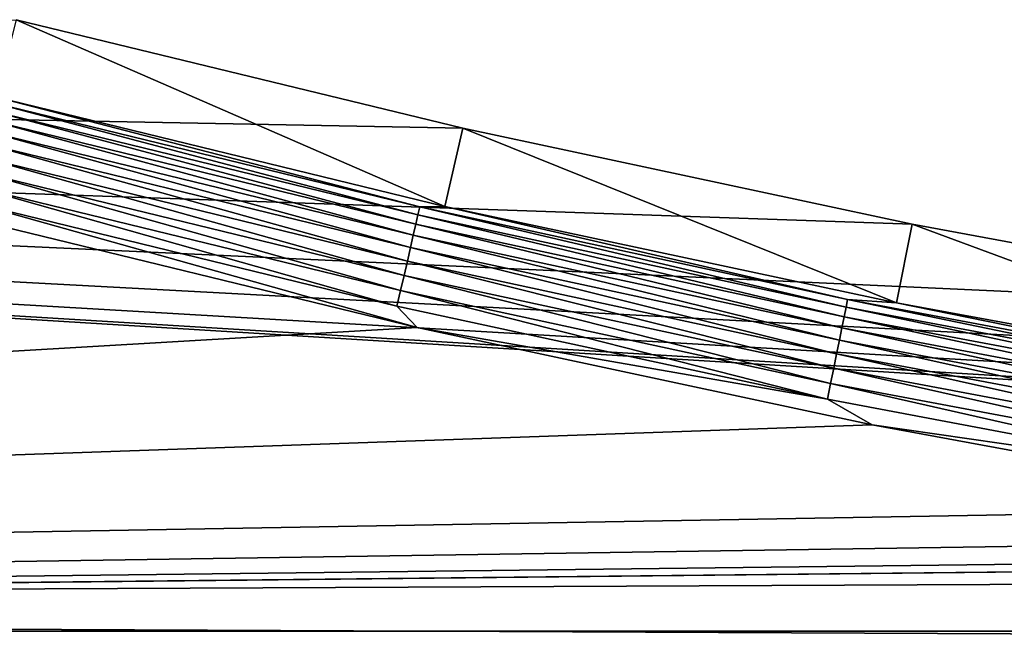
# Model space of a CAD drawing. Extents: x -320 to 320, y -695 to 695.
# Tile 23 of 169: x -140 to -106, y -412 to -391. Entities that reach past the tile are written whole.
import ezdxf

# ---------------------------------------------------------------- set-up
doc = ezdxf.new("R2010")
doc.units = 0
doc.header["$LTSCALE"] = 50.062222
for name, color, linetype in [('1', 7, 'CONTINUOUS'), ('2', 7, 'CONTINUOUS'), ('31', 7, 'CONTINUOUS'), ('95', 7, 'CONTINUOUS')]:
    doc.layers.add(name, color=color, linetype=linetype)

msp = doc.modelspace()

# ---------------------------------------------------------------- linework, layer by layer
at = {"layer": '1', "color": 7, "linetype": 'CONTINUOUS'}
for points in [[(-124.797, -394.96), (-300.082, -391.646), (-140.082, -391.242), (-124.797, -394.96)], [(-297.887, -412.179), (-300.082, -391.646), (-31.446, -408.147), (-297.887, -412.179)], [(-31.446, -408.147), (-300.082, -391.646), (-47.139, -407.044), (-31.446, -408.147)], [(-47.139, -407.044), (-300.082, -391.646), (-62.794, -405.501), (-47.139, -407.044)], [(-62.794, -405.501), (-300.082, -391.646), (-78.399, -403.52), (-62.794, -405.501)], [(-78.399, -403.52), (-300.082, -391.646), (-93.943, -401.101), (-78.399, -403.52)], [(-93.943, -401.101), (-300.082, -391.646), (-109.413, -398.247), (-93.943, -401.101)], [(-109.413, -398.247), (-300.082, -391.646), (-124.797, -394.96), (-109.413, -398.247)], [(-15.729, -408.809), (-297.887, -412.179), (-31.446, -408.147), (-15.729, -408.809)], [(0, -409.03), (-297.887, -412.179), (-15.729, -408.809), (0, -409.03)], [(297.887, -412.179), (-297.887, -412.179), (0, -409.03), (297.887, -412.179)], [(-295.58, -432.7), (-297.887, -412.179), (295.58, -432.7), (-295.58, -432.7)], [(295.58, -432.7), (-297.887, -412.179), (297.887, -412.179), (295.58, -432.7)]]:
    msp.add_3dface(points, dxfattribs=at)
at = {"layer": '2', "color": 7, "linetype": 'CONTINUOUS'}
for points in [[(-141.831, -398.018, 11), (-290.931, -411.417, 11), (-126.355, -401.781, 11), (-141.831, -398.018, 11)], [(-126.355, -401.781, 11), (-290.931, -411.417, 11), (-110.779, -405.11, 11), (-126.355, -401.781, 11)], [(-110.779, -405.11, 11), (-290.931, -411.417, 11), (-95.116, -407.999, 11), (-110.779, -405.11, 11)], [(-95.116, -407.999, 11), (-290.931, -411.417, 11), (-79.378, -410.448, 11), (-95.116, -407.999, 11)], [(-79.378, -410.448, 11), (-290.931, -411.417, 11), (-63.578, -412.455, 11), (-79.378, -410.448, 11)], [(-290.931, -411.417, 11), (-288.629, -431.899, 11), (-63.578, -412.455, 11), (-290.931, -411.417, 11)], [(288.629, -431.899, 11), (290.931, -411.417, 11), (-288.629, -431.899, 11), (288.629, -431.899, 11)], [(-288.629, -431.899, 11), (290.931, -411.417, 11), (15.926, -415.804, 11), (-288.629, -431.899, 11)]]:
    msp.add_3dface(points, dxfattribs=at)
at = {"layer": '31', "color": 7, "linetype": 'CONTINUOUS'}
for points in [[(-140.082, -391.242), (-140.768, -393.898, 7.965), (-125.408, -397.633, 7.965), (-140.082, -391.242)], [(-124.797, -394.96), (-140.082, -391.242), (-125.408, -397.633, 7.965), (-124.797, -394.96)], [(-109.949, -400.937, 7.965), (-124.797, -394.96), (-125.408, -397.633, 7.965), (-109.949, -400.937, 7.965)], [(-109.413, -398.247), (-124.797, -394.96), (-109.949, -400.937, 7.965), (-109.413, -398.247)], [(-94.403, -403.805, 7.965), (-109.413, -398.247), (-109.949, -400.937, 7.965), (-94.403, -403.805, 7.965)], [(-93.943, -401.101), (-109.413, -398.247), (-94.403, -403.805, 7.965), (-93.943, -401.101)]]:
    msp.add_3dface(points, dxfattribs=at)
at = {"layer": '95', "color": 7, "linetype": 'CONTINUOUS'}
for points in [[(-140.768, -393.898, 7.965), (-140.821, -394.103, 8.476), (-126.266, -397.654, 8.476), (-140.768, -393.898, 7.965)], [(-125.408, -397.633, 7.965), (-140.768, -393.898, 7.965), (-126.266, -397.654, 8.476), (-125.408, -397.633, 7.965)], [(-140.821, -394.103, 8.476), (-140.89, -394.37, 8.961), (-126.328, -397.922, 8.961), (-140.821, -394.103, 8.476)], [(-140.821, -394.103, 8.476), (-126.328, -397.922, 8.961), (-126.266, -397.654, 8.476), (-140.821, -394.103, 8.476)], [(-140.89, -394.37, 8.961), (-140.973, -394.692, 9.408), (-126.402, -398.247, 9.408), (-140.89, -394.37, 8.961)], [(-140.89, -394.37, 8.961), (-126.402, -398.247, 9.408), (-126.328, -397.922, 8.961), (-140.89, -394.37, 8.961)], [(-140.973, -394.692, 9.408), (-141.069, -395.066, 9.811), (-126.489, -398.624, 9.811), (-140.973, -394.692, 9.408)], [(-140.973, -394.692, 9.408), (-126.489, -398.624, 9.811), (-126.402, -398.247, 9.408), (-140.973, -394.692, 9.408)], [(-141.069, -395.066, 9.811), (-141.178, -395.486, 10.162), (-126.586, -399.046, 10.162), (-141.069, -395.066, 9.811)], [(-141.069, -395.066, 9.811), (-126.586, -399.046, 10.162), (-126.489, -398.624, 9.811), (-141.069, -395.066, 9.811)], [(-141.178, -395.486, 10.162), (-141.296, -395.944, 10.458), (-126.692, -399.507, 10.458), (-141.178, -395.486, 10.162)], [(-141.178, -395.486, 10.162), (-126.692, -399.507, 10.458), (-126.586, -399.046, 10.162), (-141.178, -395.486, 10.162)], [(-141.296, -395.944, 10.458), (-141.422, -396.434, 10.692), (-126.805, -400, 10.692), (-141.296, -395.944, 10.458)], [(-141.296, -395.944, 10.458), (-126.805, -400, 10.692), (-126.692, -399.507, 10.458), (-141.296, -395.944, 10.458)], [(-141.422, -396.434, 10.692), (-141.555, -396.948, 10.862), (-126.925, -400.518, 10.862), (-141.422, -396.434, 10.692)], [(-141.422, -396.434, 10.692), (-126.925, -400.518, 10.862), (-126.805, -400, 10.692), (-141.422, -396.434, 10.692)], [(-141.555, -396.948, 10.862), (-141.692, -397.479, 10.965), (-127.047, -401.052, 10.965), (-141.555, -396.948, 10.862)], [(-141.555, -396.948, 10.862), (-127.047, -401.052, 10.965), (-126.925, -400.518, 10.862), (-141.555, -396.948, 10.862)], [(-141.831, -398.018, 11), (-126.355, -401.781, 11), (-141.692, -397.479, 10.965), (-141.831, -398.018, 11)], [(-141.692, -397.479, 10.965), (-126.355, -401.781, 11), (-127.047, -401.052, 10.965), (-141.692, -397.479, 10.965)], [(-126.328, -397.922, 8.961), (-111.677, -401.087, 8.961), (-126.266, -397.654, 8.476), (-126.328, -397.922, 8.961)], [(-125.408, -397.633, 7.965), (-126.266, -397.654, 8.476), (-111.622, -400.817, 8.476), (-125.408, -397.633, 7.965)], [(-126.266, -397.654, 8.476), (-111.677, -401.087, 8.961), (-111.622, -400.817, 8.476), (-126.266, -397.654, 8.476)], [(-109.949, -400.937, 7.965), (-125.408, -397.633, 7.965), (-111.622, -400.817, 8.476), (-109.949, -400.937, 7.965)], [(-126.402, -398.247, 9.408), (-111.743, -401.414, 9.408), (-126.328, -397.922, 8.961), (-126.402, -398.247, 9.408)], [(-126.328, -397.922, 8.961), (-111.743, -401.414, 9.408), (-111.677, -401.087, 8.961), (-126.328, -397.922, 8.961)], [(-126.489, -398.624, 9.811), (-111.819, -401.792, 9.811), (-126.402, -398.247, 9.408), (-126.489, -398.624, 9.811)], [(-126.402, -398.247, 9.408), (-111.819, -401.792, 9.811), (-111.743, -401.414, 9.408), (-126.402, -398.247, 9.408)], [(-126.586, -399.046, 10.162), (-111.905, -402.217, 10.162), (-126.489, -398.624, 9.811), (-126.586, -399.046, 10.162)], [(-126.489, -398.624, 9.811), (-111.905, -402.217, 10.162), (-111.819, -401.792, 9.811), (-126.489, -398.624, 9.811)], [(-126.692, -399.507, 10.458), (-111.999, -402.681, 10.458), (-126.586, -399.046, 10.162), (-126.692, -399.507, 10.458)], [(-126.586, -399.046, 10.162), (-111.999, -402.681, 10.458), (-111.905, -402.217, 10.162), (-126.586, -399.046, 10.162)], [(-126.805, -400, 10.692), (-112.099, -403.177, 10.692), (-126.692, -399.507, 10.458), (-126.805, -400, 10.692)], [(-126.692, -399.507, 10.458), (-112.099, -403.177, 10.692), (-111.999, -402.681, 10.458), (-126.692, -399.507, 10.458)], [(-126.925, -400.518, 10.862), (-112.204, -403.697, 10.862), (-126.805, -400, 10.692), (-126.925, -400.518, 10.862)], [(-126.805, -400, 10.692), (-112.204, -403.697, 10.862), (-112.099, -403.177, 10.692), (-126.805, -400, 10.692)], [(-127.047, -401.052, 10.965), (-112.313, -404.235, 10.965), (-126.925, -400.518, 10.862), (-127.047, -401.052, 10.965)], [(-126.925, -400.518, 10.862), (-112.313, -404.235, 10.965), (-112.204, -403.697, 10.862), (-126.925, -400.518, 10.862)], [(-111.677, -401.087, 8.961), (-96.947, -403.861, 8.961), (-111.622, -400.817, 8.476), (-111.677, -401.087, 8.961)], [(-109.949, -400.937, 7.965), (-111.622, -400.817, 8.476), (-96.899, -403.589, 8.476), (-109.949, -400.937, 7.965)], [(-111.622, -400.817, 8.476), (-96.947, -403.861, 8.961), (-96.899, -403.589, 8.476), (-111.622, -400.817, 8.476)], [(-94.403, -403.805, 7.965), (-109.949, -400.937, 7.965), (-96.899, -403.589, 8.476), (-94.403, -403.805, 7.965)], [(-127.047, -401.052, 10.965), (-126.355, -401.781, 11), (-112.313, -404.235, 10.965), (-127.047, -401.052, 10.965)], [(-111.743, -401.414, 9.408), (-97.004, -404.189, 9.408), (-111.677, -401.087, 8.961), (-111.743, -401.414, 9.408)], [(-111.677, -401.087, 8.961), (-97.004, -404.189, 9.408), (-96.947, -403.861, 8.961), (-111.677, -401.087, 8.961)], [(-111.819, -401.792, 9.811), (-97.07, -404.57, 9.811), (-111.743, -401.414, 9.408), (-111.819, -401.792, 9.811)], [(-111.743, -401.414, 9.408), (-97.07, -404.57, 9.811), (-97.004, -404.189, 9.408), (-111.743, -401.414, 9.408)], [(-126.355, -401.781, 11), (-110.779, -405.11, 11), (-112.313, -404.235, 10.965), (-126.355, -401.781, 11)], [(-111.905, -402.217, 10.162), (-97.145, -404.996, 10.162), (-111.819, -401.792, 9.811), (-111.905, -402.217, 10.162)], [(-111.819, -401.792, 9.811), (-97.145, -404.996, 10.162), (-97.07, -404.57, 9.811), (-111.819, -401.792, 9.811)], [(-111.999, -402.681, 10.458), (-97.226, -405.462, 10.458), (-111.905, -402.217, 10.162), (-111.999, -402.681, 10.458)], [(-111.905, -402.217, 10.162), (-97.226, -405.462, 10.458), (-97.145, -404.996, 10.162), (-111.905, -402.217, 10.162)], [(-112.099, -403.177, 10.692), (-97.313, -405.961, 10.692), (-111.999, -402.681, 10.458), (-112.099, -403.177, 10.692)], [(-111.999, -402.681, 10.458), (-97.313, -405.961, 10.692), (-97.226, -405.462, 10.458), (-111.999, -402.681, 10.458)], [(-112.204, -403.697, 10.862), (-97.405, -406.484, 10.862), (-112.099, -403.177, 10.692), (-112.204, -403.697, 10.862)], [(-112.099, -403.177, 10.692), (-97.405, -406.484, 10.862), (-97.313, -405.961, 10.692), (-112.099, -403.177, 10.692)], [(-112.313, -404.235, 10.965), (-97.499, -407.024, 10.965), (-112.204, -403.697, 10.862), (-112.313, -404.235, 10.965)], [(-112.204, -403.697, 10.862), (-97.499, -407.024, 10.965), (-97.405, -406.484, 10.862), (-112.204, -403.697, 10.862)], [(-112.313, -404.235, 10.965), (-110.779, -405.11, 11), (-97.499, -407.024, 10.965), (-112.313, -404.235, 10.965)], [(-110.779, -405.11, 11), (-95.116, -407.999, 11), (-97.499, -407.024, 10.965), (-110.779, -405.11, 11)]]:
    msp.add_3dface(points, dxfattribs=at)

doc.saveas('drawing.dxf')
